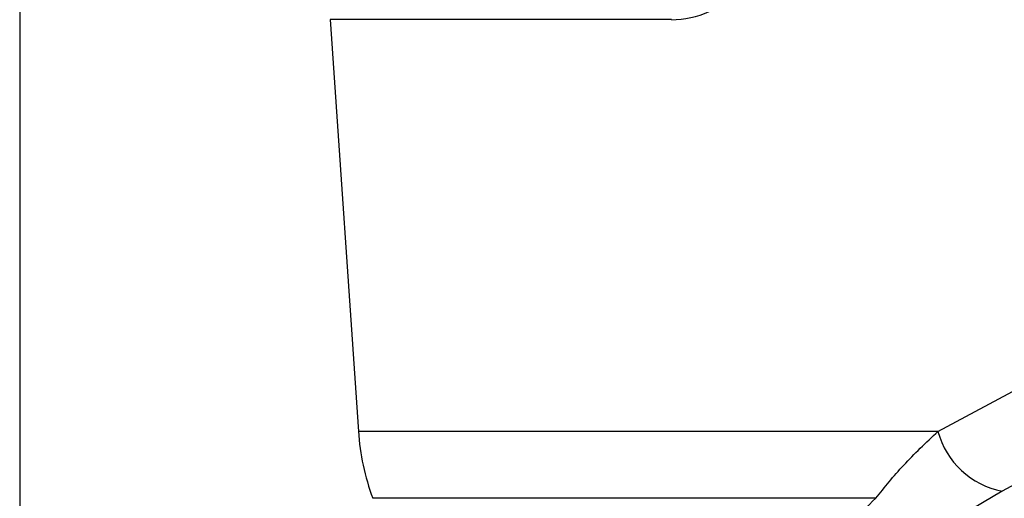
# Model space of a CAD drawing. Header units: millimetres. Extents: x 20 to 22981, y 40 to 19992.
# Tile 34 of 158: x 6810 to 6921, y 5800 to 5854. Entities that reach past the tile are written whole.
import ezdxf

# ---------------------------------------------------------------- set-up
doc = ezdxf.new("R2010")
doc.units = ezdxf.units.MM
doc.header["$LTSCALE"] = 2

msp = doc.modelspace()

# ---------------------------------------------------------------- linework, layer by layer
at = {"color": 8, "linetype": 'Continuous', "lineweight": 25}
msp.add_line((6810.34, 7939.49), (6810.34, 2191.49), dxfattribs=at)
at = {"color": 7, "linetype": 'Continuous', "lineweight": 25}
for p, q in [((6845.36, 5853.93), (6848.53, 5807.52)), ((6883.83, 5853.93), (6845.36, 5853.93)), ((6913.88, 5807.52), (6937.48, 5820.19)), ((6913.88, 5807.52), (6848.53, 5807.52)), ((6906.86, 5799.98), (6850.15, 5799.98)), ((6921.13, 5800.79), (6913.48, 5796.26))]:
    msp.add_line(p, q, dxfattribs=at)
at = {"color": 7, "linetype": 'Continuous', "lineweight": 25, "flags": 128}
msp.add_lwpolyline([(6944.71, 5813.45), (6934.47, 5807.95), (6921.13, 5800.79)], dxfattribs=at)
at = {"color": 7, "linetype": 'Continuous', "lineweight": 25}
for centre, radius, start, end in [((6874.85, 5809.23), 26.37, 183.7037, 200.5328), ((6922.83, 5809.88), 9.25, 194.7679, 259.4157)]:
    msp.add_arc(centre, radius, start, end, dxfattribs=at)
msp.add_ellipse((6882.39, 5874.93), major_axis=(-2.83, 20.91), ratio=0.700621, start_param=3.046978, end_param=3.63786, dxfattribs=at)
msp.add_open_spline([(6906.86, 5799.98), (6907.86, 5801.22), (6909.87, 5803.72), (6912.54, 5806.25), (6913.88, 5807.52)], degree=3, knots=[0, 0, 0, 0, 0.4966175, 1, 1, 1, 1], dxfattribs=at)
at = {"color": 8, "linetype": 'Continuous', "lineweight": 25}
msp.add_open_spline([(6902.15, 5781.06), (6901.96, 5781.05), (6900.61, 5780.95), (6898.59, 5781.36), (6896.76, 5782.33), (6896.01, 5783.77), (6895.94, 5785.43), (6896.51, 5787.41), (6898.12, 5790.45), (6901.33, 5794.64), (6904.97, 5798.15), (6906.86, 5799.98)], degree=3, knots=[0, 0, 0, 0, 0.012565, 0.090916, 0.193302, 0.274655, 0.357974, 0.459362, 0.561994, 0.772969, 1, 1, 1, 1], dxfattribs=at)

doc.saveas('drawing.dxf')
